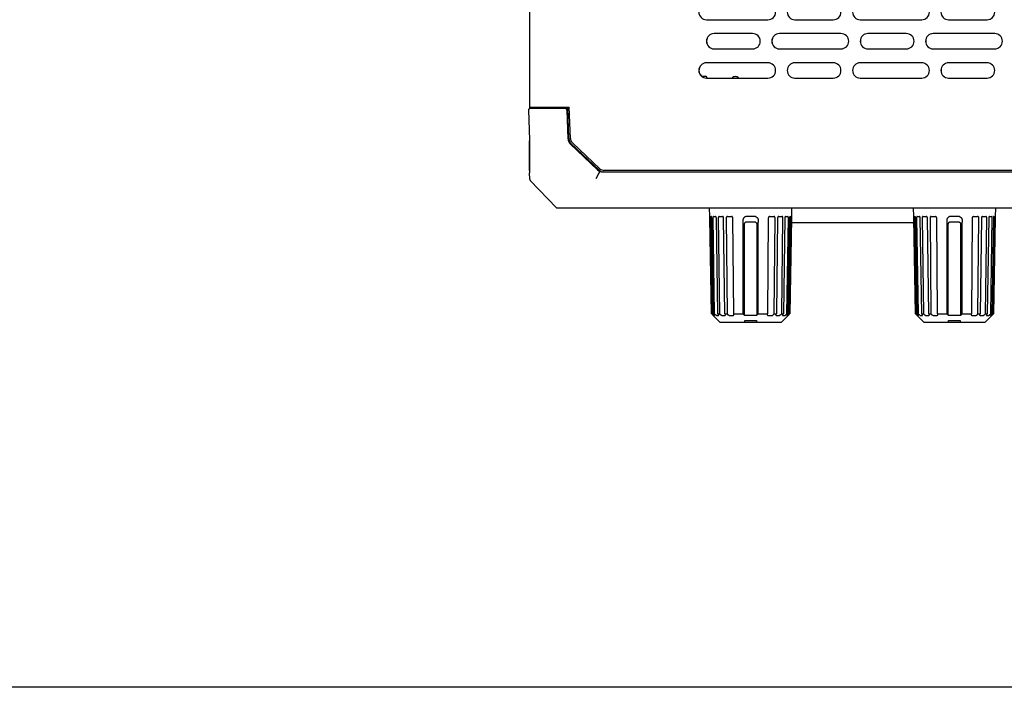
# Model space of a CAD drawing. Header units: millimetres. Extents: x -234 to 606, y -89 to 427.
# Tile 1 of 21: x -16 to 112, y -89 to -2. Entities that reach past the tile are written whole.
import ezdxf

# ---------------------------------------------------------------- set-up
doc = ezdxf.new("R2010")
doc.units = ezdxf.units.MM
doc.header["$LTSCALE"] = 23.1
doc.layers.get('0').update_dxf_attribs({"linetype": 'CONTINUOUS'})
doc.layers.add('06_ALL_SURFS', color=7, linetype='CONTINUOUS')
doc.layers.add('20_ALL_FEATURES', color=7, linetype='CONTINUOUS')

msp = doc.modelspace()

# ---------------------------------------------------------------- linework, layer by layer
msp.add_lwpolyline([(-233.567, 426.587), (605.944, 426.587), (605.944, -88.71), (-233.567, -88.71)], close=True)
at = {"layer": '06_ALL_SURFS', "color": 7}
for p, q in [((50.63, 44.667), (50.63, -13.465)), ((73.677, -1.882), (81.677, -1.882)), ((85.177, -1.882), (90.177, -1.882)), ((93.677, -1.882), (101.677, -1.882)), ((105.177, -1.882), (110.177, -1.882)), ((79.677, -3.682), (74.677, -3.682)), ((91.177, -3.682), (83.177, -3.682)), ((99.677, -3.682), (94.677, -3.682)), ((111.177, -3.682), (103.177, -3.682)), ((74.677, -5.682), (79.677, -5.682)), ((83.177, -5.682), (91.177, -5.682)), ((94.677, -5.682), (99.677, -5.682)), ((103.177, -5.682), (111.177, -5.682)), ((81.677, -7.482), (73.677, -7.482)), ((90.177, -7.482), (85.177, -7.482)), ((101.677, -7.482), (93.677, -7.482)), ((110.177, -7.482), (105.177, -7.482)), ((73.031, -9.242), (73.553, -9.242)), ((73.677, -9.482), (81.677, -9.482)), ((73.753, -9.43), (73.756, -9.482)), ((85.177, -9.482), (90.177, -9.482)), ((93.677, -9.482), (101.677, -9.482)), ((105.177, -9.482), (110.177, -9.482)), ((50.52, -13.649), (50.628, -17.523)), ((50.63, -13.243), (55.829, -13.243)), ((55.468, -13.443), (50.72, -13.443)), ((50.83, -13.443), (50.83, -13.243)), ((50.83, -13.343), (55.632, -13.343)), ((52.697, -13.343), (52.696, -13.443)), ((52.714, -13.343), (52.713, -13.443)), ((53.116, -13.343), (53.114, -13.443)), ((54.725, -13.243), (54.724, -13.343)), ((55.468, -13.443), (55.467, -13.487)), ((55.672, -17.36), (55.542, -13.636)), ((55.772, -17.336), (55.632, -13.343)), ((55.971, -17.329), (55.829, -13.243)), ((50.628, -17.523), (50.631, -17.686)), ((50.63, -21.482), (50.63, -17.617)), ((50.631, -17.686), (50.634, -17.842)), ((50.634, -17.842), (50.636, -17.989)), ((59.79, -21.263), (56.221, -17.882)), ((50.636, -17.989), (50.637, -18.098)), ((50.637, -18.098), (50.638, -18.197)), ((50.638, -18.197), (50.638, -21.613)), ((56, -18.086), (59.507, -21.408)), ((59.653, -21.408), (56.083, -18.027)), ((57.168, -19.192), (57.173, -19.059)), ((50.63, -21.482), (50.638, -21.482)), ((50.636, -21.772), (50.635, -21.784)), ((50.637, -21.729), (50.636, -21.752)), ((50.636, -21.752), (50.636, -21.772)), ((50.638, -21.661), (50.637, -21.703)), ((50.637, -21.703), (50.637, -21.729)), ((50.638, -21.613), (50.638, -21.661)), ((170.928, -21.482), (60.34, -21.482)), ((60.34, -21.682), (170.928, -21.682)), ((50.635, -21.798), (50.635, -21.784)), ((50.671, -22.621), (50.635, -21.798)), ((50.75, -22.805), (54.153, -26.343)), ((59.34, -22.52), (59.733, -21.798)), ((54.153, -26.343), (177.133, -26.343)), ((74.109, -27.48), (74.089, -26.343)), ((84.744, -26.343), (84.724, -27.48)), ((100.634, -27.48), (100.615, -26.343)), ((111.269, -26.343), (111.25, -27.48)), ((74.332, -40.125), (74.114, -27.673)), ((74.144, -27.673), (74.358, -40.125)), ((74.166, -27.473), (74.292, -27.473)), ((74.563, -40.125), (74.351, -27.673)), ((74.494, -27.673), (74.69, -40.125)), ((74.569, -27.473), (74.855, -27.473)), ((75.154, -40.125), (74.963, -27.673)), ((75.209, -27.673), (75.372, -40.125)), ((75.332, -27.473), (75.756, -27.473)), ((76.062, -40.125), (75.906, -27.673)), ((76.237, -27.673), (76.355, -40.125)), ((76.397, -27.473), (76.929, -27.473)), ((77.218, -40.125), (77.109, -27.673)), ((81.723, -27.673), (81.615, -40.125)), ((81.904, -27.473), (82.435, -27.473)), ((82.478, -40.125), (82.595, -27.673)), ((82.926, -27.673), (82.771, -40.125)), ((83.076, -27.473), (83.501, -27.473)), ((83.46, -40.125), (83.623, -27.673)), ((83.869, -27.673), (83.678, -40.125)), ((83.978, -27.473), (84.264, -27.473)), ((84.143, -40.125), (84.339, -27.673)), ((84.482, -27.673), (84.27, -40.125)), ((84.475, -40.125), (84.69, -27.673)), ((84.719, -27.673), (84.501, -40.125)), ((84.541, -27.473), (84.668, -27.473)), ((100.858, -40.125), (100.64, -27.673)), ((100.669, -27.673), (100.883, -40.125)), ((100.691, -27.473), (100.817, -27.473)), ((101.089, -40.125), (100.877, -27.673)), ((101.019, -27.673), (101.215, -40.125)), ((101.094, -27.473), (101.38, -27.473)), ((101.68, -40.125), (101.489, -27.673)), ((101.735, -27.673), (101.898, -40.125)), ((101.857, -27.473), (102.281, -27.473)), ((102.587, -40.125), (102.431, -27.673)), ((102.762, -27.673), (102.88, -40.125)), ((102.923, -27.473), (103.454, -27.473)), ((103.743, -40.125), (103.634, -27.673)), ((108.248, -27.673), (108.14, -40.125)), ((108.429, -27.473), (108.96, -27.473)), ((109.003, -40.125), (109.121, -27.673)), ((109.452, -27.673), (109.296, -40.125)), ((109.602, -27.473), (110.026, -27.473)), ((109.986, -40.125), (110.149, -27.673)), ((110.395, -27.673), (110.204, -40.125)), ((110.503, -27.473), (110.789, -27.473)), ((110.668, -40.125), (110.864, -27.673)), ((111.007, -27.673), (110.795, -40.125)), ((111.001, -40.125), (111.215, -27.673)), ((111.244, -27.673), (111.026, -40.125)), ((111.066, -27.473), (111.193, -27.473)), ((86.53, -28.282), (84.83, -28.282)), ((98.83, -28.282), (86.53, -28.282)), ((100.531, -28.282), (98.83, -28.282)), ((74.332, -40.125), (74.339, -40.131)), ((74.332, -40.125), (74.358, -40.125)), ((74.364, -40.131), (74.358, -40.125)), ((74.543, -40.338), (75.417, -41.212)), ((74.563, -40.125), (74.57, -40.131)), ((74.563, -40.125), (74.69, -40.125)), ((74.696, -40.131), (74.69, -40.125)), ((75.154, -40.125), (75.16, -40.131)), ((75.154, -40.125), (75.372, -40.125)), ((75.377, -40.131), (75.372, -40.125)), ((76.062, -40.125), (76.066, -40.131)), ((76.062, -40.125), (76.355, -40.125)), ((76.358, -40.131), (76.355, -40.125)), ((77.218, -40.125), (77.221, -40.131)), ((77.218, -40.125), (78.416, -40.125)), ((80.416, -40.125), (81.615, -40.125)), ((81.611, -40.131), (81.615, -40.125)), ((82.478, -40.125), (82.474, -40.131)), ((82.478, -40.125), (82.771, -40.125)), ((82.766, -40.131), (82.771, -40.125)), ((83.417, -41.212), (84.29, -40.338)), ((83.46, -40.125), (83.455, -40.131)), ((83.46, -40.125), (83.678, -40.125)), ((83.672, -40.131), (83.678, -40.125)), ((84.143, -40.125), (84.137, -40.131)), ((84.143, -40.125), (84.27, -40.125)), ((84.263, -40.131), (84.27, -40.125)), ((84.475, -40.125), (84.469, -40.131)), ((84.475, -40.125), (84.501, -40.125)), ((84.494, -40.131), (84.501, -40.125)), ((100.858, -40.125), (100.883, -40.125)), ((100.858, -40.125), (100.864, -40.131)), ((100.89, -40.131), (100.883, -40.125)), ((101.069, -40.338), (101.942, -41.212)), ((101.089, -40.125), (101.215, -40.125)), ((101.089, -40.125), (101.095, -40.131)), ((101.221, -40.131), (101.215, -40.125)), ((101.68, -40.125), (101.898, -40.125)), ((101.68, -40.125), (101.686, -40.131)), ((101.903, -40.131), (101.898, -40.125)), ((102.587, -40.125), (102.88, -40.125)), ((102.587, -40.125), (102.592, -40.131)), ((102.884, -40.131), (102.88, -40.125)), ((103.743, -40.125), (104.941, -40.125)), ((103.743, -40.125), (103.746, -40.131)), ((106.941, -40.125), (108.14, -40.125)), ((108.137, -40.131), (108.14, -40.125)), ((109.003, -40.125), (108.999, -40.131)), ((109.003, -40.125), (109.296, -40.125)), ((109.291, -40.131), (109.296, -40.125)), ((109.942, -41.212), (110.815, -40.338)), ((109.986, -40.125), (109.981, -40.131)), ((109.986, -40.125), (110.204, -40.125)), ((110.198, -40.131), (110.204, -40.125)), ((110.668, -40.125), (110.662, -40.131)), ((110.668, -40.125), (110.795, -40.125)), ((110.788, -40.131), (110.795, -40.125)), ((111.001, -40.125), (110.994, -40.131)), ((111.001, -40.125), (111.026, -40.125)), ((111.02, -40.131), (111.026, -40.125)), ((75.417, -41.212), (78.661, -41.212)), ((78.661, -41.012), (80.176, -41.012)), ((78.661, -41.212), (78.661, -41.012)), ((78.662, -41.212), (83.417, -41.212)), ((80.176, -41.012), (80.176, -41.212)), ((101.942, -41.212), (105.186, -41.212)), ((105.186, -41.012), (106.702, -41.012)), ((105.186, -41.212), (105.186, -41.012)), ((105.187, -41.212), (109.942, -41.212)), ((106.702, -41.012), (106.702, -41.212))]:
    msp.add_line(p, q, dxfattribs=at)
for points in [[(50.671, -22.621), (50.672, -22.631), (50.673, -22.641)], [(50.673, -22.641), (50.674, -22.651), (50.676, -22.661), (50.678, -22.67), (50.68, -22.68), (50.683, -22.69), (50.686, -22.699), (50.689, -22.708), (50.693, -22.718), (50.697, -22.727), (50.701, -22.736), (50.706, -22.745), (50.711, -22.753), (50.716, -22.762), (50.722, -22.77), (50.728, -22.778), (50.734, -22.786)], [(50.734, -22.786), (50.74, -22.794), (50.747, -22.801), (50.75, -22.805)]]:
    msp.add_lwpolyline(points, dxfattribs=at)
for centre, radius, start, end in [((73.677, -0.882), 1, 90, 270), ((81.677, -0.882), 1, 270, 90), ((85.177, -0.882), 1, 90, 270), ((90.177, -0.882), 1, 270, 90), ((93.677, -0.882), 1, 90, 270), ((101.677, -0.882), 1, 270, 90), ((105.177, -0.882), 1, 90, 270), ((110.177, -0.882), 1, 270, 90), ((74.677, -4.682), 1, 90, 270), ((74.695, -4.682), 1, 91.04879, 268.9512), ((79.677, -4.682), 1, 270, 90), ((83.177, -4.682), 1, 90, 270), ((83.195, -4.682), 1, 91.04879, 268.9512), ((91.177, -4.682), 1, 270, 90), ((94.677, -4.682), 1, 90, 270), ((94.695, -4.682), 1, 91.04879, 268.9512), ((99.677, -4.682), 1, 270, 90), ((103.177, -4.682), 1, 90, 270), ((103.195, -4.682), 1, 91.04879, 268.9512), ((111.177, -4.682), 1, 270, 90), ((73.677, -8.482), 1, 90, 270), ((73.695, -8.482), 1, 91.04901, 229.57614), ((81.677, -8.482), 1, 270, 90), ((85.177, -8.482), 1, 90, 270), ((85.195, -8.482), 1, 91.04901, 268.95098), ((90.177, -8.482), 1, 270, 90), ((93.677, -8.482), 1, 90, 270), ((93.695, -8.482), 1, 91.04901, 268.95098), ((101.677, -8.482), 1, 270, 90), ((105.177, -8.482), 1, 90, 270), ((105.195, -8.482), 1, 91.04901, 268.95098), ((110.177, -8.482), 1, 270, 90), ((73.553, -9.442), 0.2, 3.3224, 90), ((77.423, -9.932), 0.65, 43.81834, 136.18166), ((50.72, -13.643), 0.2, 90, 181.5919), ((55.342, -13.643), 0.2, 2, 90), ((56.722, -17.323), 1.05, 182, 226.55526), ((56.771, -17.301), 1, 182, 226.5553), ((56.771, -17.301), 0.8, 182, 226.5553), ((60.195, -20.682), 1, 226.55529, 269.99998), ((60.34, -20.682), 1, 226.5553, 270), ((60.34, -20.682), 0.8, 226.5553, 270), ((50.954, -22.608), 0.283, 182.5, 223.88279), ((84.83, -27.982), 0.3, 246.0785, 269.91043), ((100.53, -27.982), 0.3, 270.07691, 293.56593), ((74.654, -40.127), 0.225, 283.49334, 287.13164), ((75.101, -39.318), 1.034, 262.20434, 277.79566), ((75.864, -38.081), 2.271, 264.74154, 275.25846), ((76.891, -36.794), 3.558, 265.8009, 274.1991), ((92.55, -26.256), 19.802, 224.45744, 225.27768), ((79.416, 80.726), 121.055, 269.62134, 270.37867), ((65.893, -25.873), 20.348, 314.74073, 315.53887), ((81.941, -36.793), 3.559, 265.80148, 274.19852), ((82.968, -38.08), 2.272, 264.74282, 275.25718), ((83.732, -39.317), 1.035, 262.20776, 277.79224), ((84.179, -40.126), 0.226, 252.8861, 256.52097), ((101.179, -40.127), 0.225, 283.49334, 287.13164), ((101.627, -39.318), 1.034, 262.20434, 277.79566), ((102.39, -38.081), 2.271, 264.74154, 275.25846), ((103.416, -36.794), 3.558, 265.8009, 274.1991), ((119.075, -26.256), 19.802, 224.45744, 225.27768), ((105.941, 80.726), 121.055, 269.62134, 270.37867), ((92.419, -25.873), 20.348, 314.74073, 315.53887), ((108.467, -36.793), 3.559, 265.80148, 274.19852), ((109.494, -38.08), 2.272, 264.74282, 275.25718), ((110.257, -39.317), 1.035, 262.20776, 277.79224), ((110.705, -40.126), 0.226, 252.8861, 256.52097)]:
    msp.add_arc(centre, radius, start, end, dxfattribs=at)
for points, knots in [([(59.733, -21.798), (59.738, -21.786), (59.749, -21.761), (59.763, -21.726), (59.775, -21.698), (59.783, -21.677), (59.789, -21.663), (59.794, -21.65), (59.799, -21.639), (59.803, -21.629), (59.806, -21.622), (59.808, -21.617), (59.809, -21.614), (59.81, -21.612), (59.811, -21.61), (59.812, -21.608), (59.812, -21.607), (59.812, -21.606), (59.813, -21.606), (59.813, -21.606), (59.813, -21.606), (59.813, -21.606)], [0, 0, 0, 0, 0.1919296, 0.3791978, 0.5527191, 0.6317972, 0.7048017, 0.7710658, 0.8299224, 0.8807071, 0.9229018, 0.9406835, 0.9562081, 0.9694407, 0.9803463, 0.9888898, 0.9950365, 0.9972, 0.9987512, 0.9996858, 1, 1, 1, 1]), ([(74.114, -27.673), (74.114, -27.651), (74.113, -27.611), (74.112, -27.555), (74.11, -27.512), (74.109, -27.489), (74.109, -27.48)], [0, 0, 0, 0, 0.3332619, 0.6308404, 0.8612203, 1, 1, 1, 1]), ([(74.166, -27.473), (74.163, -27.473), (74.16, -27.476), (74.157, -27.482), (74.154, -27.492), (74.15, -27.508), (74.147, -27.533), (74.145, -27.563), (74.143, -27.61), (74.143, -27.647), (74.144, -27.673)], [0, 0, 0, 0, 0.0325978, 0.0588785, 0.0931018, 0.1854805, 0.307977, 0.4564213, 0.6255365, 1, 1, 1, 1]), ([(74.351, -27.673), (74.351, -27.66), (74.35, -27.634), (74.346, -27.597), (74.34, -27.563), (74.333, -27.533), (74.324, -27.508), (74.315, -27.491), (74.308, -27.482), (74.302, -27.476), (74.296, -27.473), (74.292, -27.473)], [0, 0, 0, 0, 0.1798131, 0.353786, 0.5153308, 0.659243, 0.7810958, 0.8777347, 0.9164125, 0.9490109, 1, 1, 1, 1]), ([(74.569, -27.473), (74.563, -27.473), (74.552, -27.476), (74.537, -27.489), (74.524, -27.508), (74.513, -27.533), (74.504, -27.563), (74.498, -27.597), (74.494, -27.634), (74.494, -27.66), (74.494, -27.673)], [0, 0, 0, 0, 0.0707795, 0.1523847, 0.2519107, 0.3715026, 0.5098515, 0.6638091, 0.8291226, 1, 1, 1, 1]), ([(74.963, -27.673), (74.963, -27.647), (74.957, -27.598), (74.937, -27.542), (74.915, -27.507), (74.896, -27.488), (74.876, -27.476), (74.862, -27.473), (74.855, -27.473)], [0, 0, 0, 0, 0.3140851, 0.5959944, 0.7174484, 0.8238329, 0.9165761, 1, 1, 1, 1]), ([(75.332, -27.473), (75.323, -27.473), (75.306, -27.476), (75.282, -27.488), (75.261, -27.507), (75.235, -27.542), (75.214, -27.598), (75.209, -27.647), (75.209, -27.673)], [0, 0, 0, 0, 0.09738, 0.1990069, 0.3088167, 0.4292259, 0.7005638, 1, 1, 1, 1]), ([(75.906, -27.673), (75.906, -27.647), (75.898, -27.597), (75.87, -27.541), (75.839, -27.506), (75.813, -27.487), (75.785, -27.476), (75.766, -27.473), (75.756, -27.473)], [0, 0, 0, 0, 0.2827925, 0.5482956, 0.6711726, 0.786544, 0.8955133, 1, 1, 1, 1]), ([(76.397, -27.473), (76.387, -27.473), (76.365, -27.476), (76.334, -27.487), (76.306, -27.506), (76.273, -27.54), (76.244, -27.596), (76.237, -27.647), (76.237, -27.673)], [0, 0, 0, 0, 0.1134475, 0.2283716, 0.346317, 0.4687549, 0.7272131, 1, 1, 1, 1]), ([(77.109, -27.673), (77.109, -27.647), (77.099, -27.595), (77.059, -27.529), (77, -27.484), (76.952, -27.473), (76.929, -27.473)], [0, 0, 0, 0, 0.2629962, 0.5193275, 0.7646003, 1, 1, 1, 1]), ([(78.454, -27.781), (78.448, -27.796), (78.437, -27.826), (78.425, -27.873), (78.418, -27.921), (78.416, -27.969), (78.415, -28.017), (78.416, -28.065), (78.416, -28.114), (78.416, -28.178), (78.416, -28.258), (78.416, -28.355), (78.416, -28.451), (78.416, -28.548), (78.416, -28.644), (78.416, -28.773), (78.416, -28.934), (78.416, -29.127), (78.416, -29.384), (78.416, -29.705), (78.416, -30.091), (78.416, -30.477), (78.416, -30.863), (78.416, -31.249), (78.416, -31.764), (78.416, -32.407), (78.416, -33.179), (78.416, -33.95), (78.416, -34.722), (78.416, -35.494), (78.416, -36.266), (78.416, -37.295), (78.416, -38.581), (78.416, -39.61), (78.416, -40.125)], [0, 0, 0, 0, 0.0039015, 0.0078139, 0.0117203, 0.015625, 0.0195377, 0.0234493, 0.0273557, 0.0312597, 0.0390705, 0.046884, 0.0546965, 0.0625086, 0.0703211, 0.0781336, 0.0937584, 0.1093833, 0.1250081, 0.1562578, 0.1875076, 0.2187573, 0.250007, 0.2812567, 0.3125064, 0.3750058, 0.4375053, 0.5000047, 0.5625041, 0.6250035, 0.6875029, 0.7500024, 0.8750012, 1, 1, 1, 1]), ([(80.107, -27.511), (80.09, -27.504), (80.055, -27.491), (79.983, -27.475), (79.908, -27.472), (79.834, -27.472), (79.759, -27.473), (79.666, -27.473), (79.554, -27.473), (79.405, -27.473), (79.256, -27.473), (79.126, -27.473), (79.051, -27.472), (78.995, -27.472), (78.939, -27.472), (78.884, -27.474), (78.828, -27.479), (78.774, -27.492), (78.722, -27.511), (78.655, -27.544), (78.579, -27.597), (78.505, -27.681), (78.468, -27.747), (78.454, -27.781)], [0, 0, 0, 0, 0.0311511, 0.0623185, 0.1247273, 0.155994, 0.1872853, 0.2499337, 0.3126441, 0.3753891, 0.5008709, 0.5635528, 0.5948669, 0.6261534, 0.6574152, 0.6886745, 0.7198699, 0.751048, 0.7821961, 0.8133186, 0.8754498, 0.9376468, 1, 1, 1, 1]), ([(78.631, -28.379), (78.64, -28.35), (78.668, -28.295), (78.732, -28.229), (78.8, -28.193), (78.859, -28.179), (78.904, -28.174), (78.949, -28.173), (78.995, -28.173), (79.04, -28.173), (79.101, -28.173), (79.177, -28.173), (79.268, -28.173), (79.359, -28.173), (79.45, -28.173), (79.541, -28.173), (79.632, -28.173), (79.708, -28.173), (79.769, -28.173), (79.814, -28.173), (79.86, -28.173), (79.905, -28.173), (79.951, -28.176), (79.981, -28.181), (79.995, -28.184)], [0, 0, 0, 0, 0.0623147, 0.1244808, 0.1865899, 0.2177506, 0.2489533, 0.2801671, 0.3114054, 0.3426645, 0.373943, 0.4365483, 0.4992026, 0.5618872, 0.6245837, 0.6872734, 0.7499377, 0.8125581, 0.8438459, 0.8751161, 0.9063656, 0.9375898, 0.9688214, 1, 1, 1, 1]), ([(79.995, -28.184), (80.023, -28.191), (80.076, -28.214), (80.131, -28.26), (80.167, -28.305), (80.188, -28.342), (80.204, -28.382), (80.216, -28.439), (80.22, -28.51), (80.216, -28.596), (80.216, -28.682), (80.216, -28.74), (80.216, -28.768)], [0, 0, 0, 0, 0.1242168, 0.2485422, 0.3109305, 0.3734128, 0.4359506, 0.4986029, 0.6238704, 0.749255, 0.8746281, 1, 1, 1, 1]), ([(80.107, -27.511), (80.14, -27.524), (80.201, -27.558), (80.281, -27.626), (80.335, -27.696), (80.369, -27.757), (80.388, -27.806), (80.403, -27.857), (80.412, -27.909), (80.416, -27.961), (80.417, -28.014), (80.416, -28.067), (80.416, -28.119), (80.416, -28.172), (80.416, -28.207), (80.416, -28.225)], [0, 0, 0, 0, 0.1243135, 0.2487545, 0.3733374, 0.4358575, 0.4984811, 0.5612267, 0.6239961, 0.6866326, 0.749295, 0.8120325, 0.8747196, 0.9373604, 1, 1, 1, 1]), ([(81.904, -27.473), (81.88, -27.473), (81.832, -27.484), (81.773, -27.529), (81.733, -27.595), (81.723, -27.647), (81.723, -27.673)], [0, 0, 0, 0, 0.2354164, 0.4806957, 0.7370204, 1, 1, 1, 1]), ([(82.595, -27.673), (82.596, -27.647), (82.588, -27.596), (82.56, -27.54), (82.526, -27.506), (82.498, -27.487), (82.467, -27.476), (82.446, -27.473), (82.435, -27.473)], [0, 0, 0, 0, 0.2727731, 0.5312235, 0.6536631, 0.7716122, 0.886543, 1, 1, 1, 1]), ([(83.076, -27.473), (83.067, -27.473), (83.047, -27.476), (83.019, -27.487), (82.993, -27.506), (82.962, -27.541), (82.934, -27.597), (82.927, -27.647), (82.926, -27.673)], [0, 0, 0, 0, 0.1045008, 0.2134826, 0.3288622, 0.4517408, 0.7172331, 1, 1, 1, 1]), ([(83.623, -27.673), (83.624, -27.647), (83.619, -27.598), (83.597, -27.542), (83.572, -27.507), (83.55, -27.488), (83.526, -27.476), (83.509, -27.473), (83.501, -27.473)], [0, 0, 0, 0, 0.2994138, 0.5707375, 0.691148, 0.8009639, 0.902603, 1, 1, 1, 1]), ([(83.978, -27.473), (83.971, -27.473), (83.956, -27.476), (83.936, -27.488), (83.918, -27.507), (83.895, -27.542), (83.875, -27.598), (83.87, -27.647), (83.869, -27.673)], [0, 0, 0, 0, 0.0834463, 0.1762075, 0.2826024, 0.4040575, 0.6859504, 1, 1, 1, 1]), ([(84.339, -27.673), (84.339, -27.66), (84.339, -27.634), (84.335, -27.597), (84.329, -27.563), (84.32, -27.533), (84.309, -27.508), (84.296, -27.489), (84.281, -27.476), (84.269, -27.473), (84.264, -27.473)], [0, 0, 0, 0, 0.1708614, 0.3361616, 0.4901064, 0.6284472, 0.7480382, 0.8475706, 0.9291934, 1, 1, 1, 1]), ([(84.541, -27.473), (84.537, -27.473), (84.531, -27.476), (84.525, -27.482), (84.517, -27.491), (84.509, -27.508), (84.5, -27.533), (84.493, -27.563), (84.487, -27.597), (84.483, -27.634), (84.482, -27.66), (84.482, -27.673)], [0, 0, 0, 0, 0.0510214, 0.0836313, 0.1223174, 0.2189651, 0.340816, 0.4847199, 0.6462514, 0.8202061, 1, 1, 1, 1]), ([(84.69, -27.673), (84.69, -27.647), (84.69, -27.61), (84.688, -27.563), (84.686, -27.533), (84.683, -27.508), (84.679, -27.492), (84.676, -27.482), (84.673, -27.476), (84.67, -27.473), (84.668, -27.473)], [0, 0, 0, 0, 0.3744473, 0.5435516, 0.6919859, 0.8144767, 0.9068542, 0.9410809, 0.9673692, 1, 1, 1, 1]), ([(84.724, -27.48), (84.724, -27.489), (84.723, -27.512), (84.722, -27.555), (84.72, -27.611), (84.719, -27.651), (84.719, -27.673)], [0, 0, 0, 0, 0.1387728, 0.3691413, 0.6667237, 1, 1, 1, 1]), ([(100.64, -27.673), (100.639, -27.651), (100.639, -27.611), (100.637, -27.555), (100.635, -27.512), (100.635, -27.489), (100.634, -27.48)], [0, 0, 0, 0, 0.3332619, 0.6308404, 0.8612203, 1, 1, 1, 1]), ([(100.691, -27.473), (100.689, -27.473), (100.685, -27.476), (100.683, -27.482), (100.679, -27.492), (100.676, -27.508), (100.673, -27.533), (100.671, -27.563), (100.669, -27.61), (100.668, -27.647), (100.669, -27.673)], [0, 0, 0, 0, 0.0325978, 0.0588785, 0.0931018, 0.1854805, 0.307977, 0.4564213, 0.6255365, 1, 1, 1, 1]), ([(100.877, -27.673), (100.876, -27.66), (100.875, -27.634), (100.871, -27.597), (100.865, -27.563), (100.858, -27.533), (100.849, -27.508), (100.841, -27.491), (100.833, -27.482), (100.827, -27.476), (100.821, -27.473), (100.817, -27.473)], [0, 0, 0, 0, 0.1798131, 0.353786, 0.5153308, 0.659243, 0.7810958, 0.8777347, 0.9164125, 0.9490109, 1, 1, 1, 1]), ([(101.094, -27.473), (101.089, -27.473), (101.077, -27.476), (101.062, -27.489), (101.049, -27.508), (101.038, -27.533), (101.029, -27.563), (101.023, -27.597), (101.02, -27.634), (101.019, -27.66), (101.019, -27.673)], [0, 0, 0, 0, 0.0707795, 0.1523847, 0.2519107, 0.3715026, 0.5098515, 0.6638091, 0.8291226, 1, 1, 1, 1]), ([(101.489, -27.673), (101.488, -27.647), (101.483, -27.598), (101.463, -27.542), (101.44, -27.507), (101.422, -27.488), (101.402, -27.476), (101.387, -27.473), (101.38, -27.473)], [0, 0, 0, 0, 0.3140851, 0.5959944, 0.7174484, 0.8238329, 0.9165761, 1, 1, 1, 1]), ([(101.857, -27.473), (101.849, -27.473), (101.831, -27.476), (101.807, -27.488), (101.786, -27.507), (101.76, -27.542), (101.739, -27.598), (101.734, -27.647), (101.735, -27.673)], [0, 0, 0, 0, 0.09738, 0.1990069, 0.3088167, 0.4292259, 0.7005638, 1, 1, 1, 1]), ([(102.431, -27.673), (102.431, -27.647), (102.423, -27.597), (102.395, -27.541), (102.364, -27.506), (102.339, -27.487), (102.311, -27.476), (102.291, -27.473), (102.281, -27.473)], [0, 0, 0, 0, 0.2827925, 0.5482956, 0.6711726, 0.786544, 0.8955133, 1, 1, 1, 1]), ([(102.923, -27.473), (102.912, -27.473), (102.89, -27.476), (102.859, -27.487), (102.831, -27.506), (102.798, -27.54), (102.769, -27.596), (102.762, -27.647), (102.762, -27.673)], [0, 0, 0, 0, 0.1134475, 0.2283716, 0.346317, 0.4687549, 0.7272131, 1, 1, 1, 1]), ([(103.634, -27.673), (103.634, -27.647), (103.625, -27.595), (103.585, -27.529), (103.525, -27.484), (103.477, -27.473), (103.454, -27.473)], [0, 0, 0, 0, 0.2629962, 0.5193275, 0.7646003, 1, 1, 1, 1]), ([(104.979, -27.781), (104.973, -27.796), (104.962, -27.826), (104.951, -27.873), (104.944, -27.921), (104.941, -27.969), (104.941, -28.017), (104.941, -28.065), (104.941, -28.114), (104.942, -28.178), (104.941, -28.258), (104.941, -28.355), (104.941, -28.451), (104.941, -28.548), (104.942, -28.644), (104.941, -28.773), (104.941, -28.934), (104.941, -29.127), (104.941, -29.384), (104.941, -29.705), (104.941, -30.091), (104.941, -30.477), (104.941, -30.863), (104.941, -31.249), (104.941, -31.764), (104.941, -32.407), (104.941, -33.179), (104.941, -33.95), (104.941, -34.722), (104.941, -35.494), (104.941, -36.266), (104.941, -37.295), (104.941, -38.581), (104.941, -39.61), (104.941, -40.125)], [0, 0, 0, 0, 0.0039015, 0.0078139, 0.0117203, 0.015625, 0.0195377, 0.0234493, 0.0273557, 0.0312597, 0.0390705, 0.046884, 0.0546965, 0.0625086, 0.0703211, 0.0781336, 0.0937584, 0.1093833, 0.1250081, 0.1562578, 0.1875076, 0.2187573, 0.250007, 0.2812567, 0.3125064, 0.3750058, 0.4375053, 0.5000047, 0.5625041, 0.6250035, 0.6875029, 0.7500024, 0.8750012, 1, 1, 1, 1]), ([(106.633, -27.511), (106.616, -27.504), (106.581, -27.491), (106.508, -27.475), (106.434, -27.472), (106.359, -27.472), (106.285, -27.473), (106.192, -27.473), (106.08, -27.473), (105.931, -27.473), (105.781, -27.473), (105.651, -27.473), (105.576, -27.472), (105.521, -27.472), (105.465, -27.472), (105.409, -27.474), (105.354, -27.479), (105.299, -27.492), (105.247, -27.511), (105.18, -27.544), (105.104, -27.597), (105.03, -27.681), (104.994, -27.747), (104.979, -27.781)], [0, 0, 0, 0, 0.0311511, 0.0623185, 0.1247273, 0.155994, 0.1872853, 0.2499337, 0.3126441, 0.3753891, 0.5008709, 0.5635528, 0.5948669, 0.6261534, 0.6574152, 0.6886745, 0.7198699, 0.751048, 0.7821961, 0.8133186, 0.8754498, 0.9376468, 1, 1, 1, 1]), ([(105.156, -28.379), (105.166, -28.35), (105.193, -28.295), (105.257, -28.229), (105.325, -28.193), (105.384, -28.179), (105.429, -28.174), (105.475, -28.173), (105.52, -28.173), (105.565, -28.173), (105.626, -28.173), (105.702, -28.173), (105.793, -28.173), (105.884, -28.173), (105.975, -28.173), (106.067, -28.173), (106.158, -28.173), (106.234, -28.173), (106.294, -28.173), (106.34, -28.173), (106.385, -28.173), (106.431, -28.173), (106.476, -28.176), (106.506, -28.181), (106.521, -28.184)], [0, 0, 0, 0, 0.0623147, 0.1244808, 0.1865899, 0.2177506, 0.2489533, 0.2801671, 0.3114054, 0.3426645, 0.373943, 0.4365483, 0.4992026, 0.5618872, 0.6245837, 0.6872734, 0.7499377, 0.8125581, 0.8438459, 0.8751161, 0.9063656, 0.9375898, 0.9688214, 1, 1, 1, 1]), ([(106.521, -28.184), (106.548, -28.191), (106.601, -28.214), (106.657, -28.26), (106.692, -28.305), (106.714, -28.342), (106.729, -28.382), (106.741, -28.439), (106.745, -28.51), (106.742, -28.596), (106.741, -28.682), (106.742, -28.74), (106.742, -28.768)], [0, 0, 0, 0, 0.1242168, 0.2485422, 0.3109305, 0.3734128, 0.4359506, 0.4986029, 0.6238704, 0.749255, 0.8746281, 1, 1, 1, 1]), ([(106.633, -27.511), (106.665, -27.524), (106.727, -27.558), (106.807, -27.626), (106.861, -27.696), (106.894, -27.757), (106.914, -27.806), (106.928, -27.857), (106.938, -27.909), (106.942, -27.961), (106.942, -28.014), (106.941, -28.067), (106.941, -28.119), (106.941, -28.172), (106.941, -28.207), (106.941, -28.225)], [0, 0, 0, 0, 0.1243135, 0.2487545, 0.3733374, 0.4358575, 0.4984811, 0.5612267, 0.6239961, 0.6866326, 0.749295, 0.8120325, 0.8747196, 0.9373604, 1, 1, 1, 1]), ([(108.429, -27.473), (108.406, -27.473), (108.358, -27.484), (108.298, -27.529), (108.258, -27.595), (108.249, -27.647), (108.248, -27.673)], [0, 0, 0, 0, 0.2354164, 0.4806957, 0.7370204, 1, 1, 1, 1]), ([(109.121, -27.673), (109.121, -27.647), (109.114, -27.596), (109.085, -27.54), (109.052, -27.506), (109.024, -27.487), (108.993, -27.476), (108.971, -27.473), (108.96, -27.473)], [0, 0, 0, 0, 0.2727731, 0.5312235, 0.6536631, 0.7716122, 0.886543, 1, 1, 1, 1]), ([(109.602, -27.473), (109.592, -27.473), (109.573, -27.476), (109.545, -27.487), (109.519, -27.506), (109.488, -27.541), (109.46, -27.597), (109.452, -27.647), (109.452, -27.673)], [0, 0, 0, 0, 0.1045008, 0.2134826, 0.3288622, 0.4517408, 0.7172331, 1, 1, 1, 1]), ([(110.149, -27.673), (110.149, -27.647), (110.144, -27.598), (110.123, -27.542), (110.097, -27.507), (110.076, -27.488), (110.052, -27.476), (110.035, -27.473), (110.026, -27.473)], [0, 0, 0, 0, 0.2994138, 0.5707375, 0.691148, 0.8009639, 0.902603, 1, 1, 1, 1]), ([(110.503, -27.473), (110.496, -27.473), (110.482, -27.476), (110.462, -27.488), (110.443, -27.507), (110.421, -27.542), (110.401, -27.598), (110.395, -27.647), (110.395, -27.673)], [0, 0, 0, 0, 0.0834463, 0.1762075, 0.2826024, 0.4040575, 0.6859504, 1, 1, 1, 1]), ([(110.864, -27.673), (110.865, -27.66), (110.864, -27.634), (110.86, -27.597), (110.854, -27.563), (110.845, -27.533), (110.834, -27.508), (110.821, -27.489), (110.806, -27.476), (110.795, -27.473), (110.789, -27.473)], [0, 0, 0, 0, 0.1708614, 0.3361616, 0.4901064, 0.6284472, 0.7480382, 0.8475706, 0.9291934, 1, 1, 1, 1]), ([(111.066, -27.473), (111.063, -27.473), (111.057, -27.476), (111.05, -27.482), (111.043, -27.491), (111.034, -27.508), (111.026, -27.533), (111.018, -27.563), (111.012, -27.597), (111.009, -27.634), (111.007, -27.66), (111.007, -27.673)], [0, 0, 0, 0, 0.0510214, 0.0836313, 0.1223174, 0.2189651, 0.340816, 0.4847199, 0.6462514, 0.8202061, 1, 1, 1, 1]), ([(111.215, -27.673), (111.215, -27.647), (111.215, -27.61), (111.213, -27.563), (111.211, -27.533), (111.208, -27.508), (111.205, -27.492), (111.201, -27.482), (111.199, -27.476), (111.195, -27.473), (111.193, -27.473)], [0, 0, 0, 0, 0.3744473, 0.5435516, 0.6919859, 0.8144767, 0.9068542, 0.9410809, 0.9673692, 1, 1, 1, 1]), ([(111.25, -27.48), (111.249, -27.489), (111.249, -27.512), (111.247, -27.555), (111.245, -27.611), (111.244, -27.651), (111.244, -27.673)], [0, 0, 0, 0, 0.1387728, 0.3691413, 0.6667237, 1, 1, 1, 1]), ([(78.616, -40.326), (78.616, -39.828), (78.616, -38.832), (78.616, -37.588), (78.616, -36.592), (78.616, -35.845), (78.616, -35.098), (78.616, -34.351), (78.616, -33.605), (78.616, -32.982), (78.616, -32.484), (78.616, -32.111), (78.616, -31.738), (78.616, -31.364), (78.616, -30.991), (78.616, -30.617), (78.616, -30.306), (78.616, -30.057), (78.616, -29.871), (78.616, -29.684), (78.616, -29.497), (78.616, -29.311), (78.616, -29.155), (78.616, -29.031), (78.616, -28.937), (78.616, -28.844), (78.616, -28.751), (78.617, -28.657), (78.614, -28.564), (78.613, -28.471), (78.621, -28.408), (78.631, -28.379)], [0, 0, 0, 0, 0.1250013, 0.2500027, 0.3125034, 0.375004, 0.4375047, 0.5000054, 0.5625061, 0.6250068, 0.6562571, 0.6875074, 0.7187578, 0.7500081, 0.7812584, 0.8125088, 0.8437591, 0.8593843, 0.8750095, 0.8906347, 0.9062598, 0.921885, 0.9375101, 0.9453227, 0.9531354, 0.960948, 0.9687605, 0.9765731, 0.9843861, 0.9921969, 1, 1, 1, 1]), ([(80.216, -28.768), (80.215, -29.25), (80.216, -29.972), (80.216, -30.935), (80.216, -31.899), (80.216, -33.102), (80.216, -34.547), (80.216, -35.992), (80.216, -37.918), (80.216, -39.363), (80.216, -40.326)], [0, 0, 0, 0, 0.1250001, 0.1875, 0.25, 0.3750001, 0.5000001, 0.625, 0.75, 1, 1, 1, 1]), ([(80.416, -40.125), (80.416, -39.133), (80.416, -37.15), (80.416, -34.671), (80.416, -32.687), (80.416, -31.2), (80.416, -29.712), (80.416, -28.721), (80.416, -28.225)], [0, 0, 0, 0, 0.2499999, 0.4999999, 0.6249999, 0.75, 0.8749999, 1, 1, 1, 1]), ([(105.141, -40.326), (105.141, -39.828), (105.141, -38.832), (105.141, -37.588), (105.141, -36.592), (105.141, -35.845), (105.141, -35.098), (105.141, -34.351), (105.141, -33.605), (105.141, -32.982), (105.141, -32.484), (105.141, -32.111), (105.141, -31.738), (105.141, -31.364), (105.141, -30.991), (105.141, -30.617), (105.141, -30.306), (105.141, -30.057), (105.141, -29.871), (105.141, -29.684), (105.141, -29.497), (105.141, -29.311), (105.141, -29.155), (105.141, -29.031), (105.141, -28.937), (105.141, -28.844), (105.141, -28.751), (105.142, -28.657), (105.14, -28.564), (105.138, -28.471), (105.146, -28.408), (105.156, -28.379)], [0, 0, 0, 0, 0.1250013, 0.2500027, 0.3125034, 0.375004, 0.4375047, 0.5000054, 0.5625061, 0.6250068, 0.6562571, 0.6875074, 0.7187578, 0.7500081, 0.7812584, 0.8125088, 0.8437591, 0.8593843, 0.8750095, 0.8906347, 0.9062598, 0.921885, 0.9375101, 0.9453227, 0.9531354, 0.960948, 0.9687605, 0.9765731, 0.9843861, 0.9921969, 1, 1, 1, 1]), ([(106.742, -28.768), (106.741, -29.25), (106.741, -29.972), (106.742, -30.935), (106.742, -31.899), (106.741, -33.102), (106.742, -34.547), (106.742, -35.992), (106.742, -37.918), (106.742, -39.363), (106.742, -40.326)], [0, 0, 0, 0, 0.1250001, 0.1875, 0.25, 0.3750001, 0.5000001, 0.625, 0.75, 1, 1, 1, 1]), ([(106.941, -40.125), (106.941, -39.133), (106.941, -37.15), (106.941, -34.671), (106.941, -32.687), (106.941, -31.2), (106.942, -29.712), (106.941, -28.721), (106.941, -28.225)], [0, 0, 0, 0, 0.2499999, 0.4999999, 0.6249999, 0.75, 0.8749999, 1, 1, 1, 1]), ([(74.339, -40.132), (74.379, -40.172), (74.437, -40.23), (74.505, -40.299), (74.532, -40.327), (74.543, -40.338)], [0, 0, 0, 0, 0.591026, 0.840669, 1, 1, 1, 1]), ([(74.596, -40.342), (74.594, -40.341), (74.589, -40.339), (74.58, -40.333), (74.57, -40.325), (74.553, -40.311), (74.529, -40.29), (74.498, -40.262), (74.465, -40.231), (74.42, -40.188), (74.387, -40.154), (74.364, -40.132)], [0, 0, 0, 0, 0.0218621, 0.0547942, 0.0974491, 0.1481738, 0.26739, 0.402477, 0.5469132, 0.6964779, 1, 1, 1, 1]), ([(74.724, -40.335), (74.724, -40.333), (74.723, -40.328), (74.719, -40.316), (74.709, -40.298), (74.693, -40.274), (74.673, -40.248), (74.651, -40.22), (74.616, -40.18), (74.589, -40.151), (74.57, -40.132)], [0, 0, 0, 0, 0.0256514, 0.0595627, 0.1491246, 0.2616549, 0.390784, 0.5320229, 0.6821906, 1, 1, 1, 1]), ([(74.706, -40.346), (74.688, -40.35), (74.651, -40.354), (74.614, -40.348), (74.596, -40.342)], [0, 0, 0, 0, 0.4977969, 1, 1, 1, 1]), ([(74.961, -40.342), (74.957, -40.342), (74.948, -40.339), (74.928, -40.331), (74.9, -40.315), (74.866, -40.291), (74.831, -40.262), (74.795, -40.231), (74.749, -40.188), (74.717, -40.155), (74.696, -40.132)], [0, 0, 0, 0, 0.036494, 0.0810485, 0.1893862, 0.3147529, 0.4492201, 0.5877439, 0.7271279, 1, 1, 1, 1]), ([(74.72, -40.342), (74.721, -40.342), (74.724, -40.34), (74.724, -40.337), (74.724, -40.335)], [0, 0, 0, 0, 0.4617188, 1, 1, 1, 1]), ([(75.264, -40.313), (75.264, -40.307), (75.262, -40.294), (75.253, -40.265), (75.232, -40.227), (75.2, -40.179), (75.174, -40.148), (75.16, -40.132)], [0, 0, 0, 0, 0.0854482, 0.1859908, 0.4238107, 0.698781, 1, 1, 1, 1]), ([(75.241, -40.342), (75.245, -40.342), (75.251, -40.34), (75.262, -40.331), (75.264, -40.32), (75.264, -40.313)], [0, 0, 0, 0, 0.2618552, 0.4945953, 1, 1, 1, 1]), ([(75.656, -40.342), (75.644, -40.341), (75.618, -40.334), (75.58, -40.316), (75.541, -40.291), (75.491, -40.253), (75.435, -40.201), (75.395, -40.155), (75.377, -40.132)], [0, 0, 0, 0, 0.1032322, 0.2244115, 0.3548517, 0.488472, 0.7522535, 1, 1, 1, 1]), ([(76.066, -40.132), (76.083, -40.155), (76.105, -40.192), (76.123, -40.242), (76.126, -40.267), (76.126, -40.278)], [0, 0, 0, 0, 0.5456546, 0.7856463, 1, 1, 1, 1]), ([(76.126, -40.278), (76.126, -40.286), (76.125, -40.301), (76.117, -40.319), (76.107, -40.329), (76.093, -40.338), (76.081, -40.341), (76.072, -40.342)], [0, 0, 0, 0, 0.2525928, 0.4866334, 0.6035141, 0.7254353, 1, 1, 1, 1]), ([(76.63, -40.342), (76.616, -40.341), (76.586, -40.334), (76.529, -40.31), (76.466, -40.266), (76.404, -40.202), (76.371, -40.155), (76.358, -40.132)], [0, 0, 0, 0, 0.1223438, 0.2542078, 0.5202977, 0.7716589, 1, 1, 1, 1]), ([(77.151, -40.342), (77.167, -40.341), (77.195, -40.334), (77.228, -40.307), (77.245, -40.271), (77.248, -40.246), (77.248, -40.233)], [0, 0, 0, 0, 0.2853099, 0.5299801, 0.7619279, 1, 1, 1, 1]), ([(77.248, -40.233), (77.248, -40.225), (77.245, -40.189), (77.233, -40.156), (77.221, -40.132)], [0, 0, 0, 0, 0.2354268, 1, 1, 1, 1]), ([(81.611, -40.132), (81.607, -40.14), (81.593, -40.172), (81.585, -40.207), (81.585, -40.233)], [0, 0, 0, 0, 0.2667869, 1, 1, 1, 1]), ([(81.585, -40.233), (81.585, -40.246), (81.588, -40.271), (81.604, -40.307), (81.637, -40.334), (81.666, -40.341), (81.681, -40.342)], [0, 0, 0, 0, 0.2380616, 0.4700081, 0.7146843, 1, 1, 1, 1]), ([(82.202, -40.342), (82.216, -40.341), (82.246, -40.334), (82.303, -40.31), (82.367, -40.266), (82.429, -40.202), (82.461, -40.155), (82.474, -40.132)], [0, 0, 0, 0, 0.1223585, 0.2542303, 0.520321, 0.7716724, 1, 1, 1, 1]), ([(82.706, -40.278), (82.706, -40.267), (82.71, -40.242), (82.727, -40.192), (82.749, -40.155), (82.766, -40.132)], [0, 0, 0, 0, 0.2143743, 0.4543693, 1, 1, 1, 1]), ([(82.76, -40.342), (82.752, -40.341), (82.739, -40.338), (82.726, -40.329), (82.716, -40.319), (82.708, -40.301), (82.706, -40.286), (82.706, -40.278)], [0, 0, 0, 0, 0.2745751, 0.3965006, 0.5133833, 0.7474214, 1, 1, 1, 1]), ([(83.455, -40.132), (83.438, -40.155), (83.398, -40.201), (83.342, -40.253), (83.292, -40.291), (83.253, -40.316), (83.215, -40.334), (83.189, -40.341), (83.176, -40.342)], [0, 0, 0, 0, 0.247733, 0.5115087, 0.645129, 0.7755705, 0.8967542, 1, 1, 1, 1]), ([(83.672, -40.132), (83.658, -40.148), (83.632, -40.179), (83.6, -40.227), (83.58, -40.265), (83.571, -40.294), (83.569, -40.307), (83.569, -40.313)], [0, 0, 0, 0, 0.3012043, 0.5761629, 0.8139823, 0.9145335, 1, 1, 1, 1]), ([(83.569, -40.313), (83.569, -40.32), (83.571, -40.331), (83.581, -40.34), (83.588, -40.342), (83.591, -40.342)], [0, 0, 0, 0, 0.5053855, 0.7381294, 1, 1, 1, 1]), ([(83.872, -40.342), (83.876, -40.342), (83.885, -40.339), (83.905, -40.331), (83.932, -40.315), (83.967, -40.291), (84.002, -40.262), (84.038, -40.231), (84.083, -40.188), (84.116, -40.155), (84.137, -40.132)], [0, 0, 0, 0, 0.0365052, 0.0810687, 0.1894181, 0.3147895, 0.4492561, 0.5877753, 0.7271513, 1, 1, 1, 1]), ([(84.263, -40.132), (84.244, -40.151), (84.216, -40.18), (84.182, -40.22), (84.16, -40.248), (84.14, -40.274), (84.124, -40.298), (84.114, -40.316), (84.11, -40.328), (84.109, -40.333), (84.109, -40.335)], [0, 0, 0, 0, 0.3177969, 0.467957, 0.6091882, 0.738312, 0.8508416, 0.9404122, 0.9743336, 1, 1, 1, 1]), ([(84.109, -40.335), (84.109, -40.337), (84.109, -40.34), (84.112, -40.342), (84.113, -40.342)], [0, 0, 0, 0, 0.5382503, 1, 1, 1, 1]), ([(84.237, -40.342), (84.219, -40.348), (84.182, -40.354), (84.145, -40.35), (84.127, -40.346)], [0, 0, 0, 0, 0.5021981, 1, 1, 1, 1]), ([(84.237, -40.342), (84.239, -40.341), (84.244, -40.339), (84.253, -40.333), (84.263, -40.325), (84.28, -40.311), (84.305, -40.29), (84.335, -40.262), (84.368, -40.231), (84.413, -40.188), (84.446, -40.154), (84.469, -40.132)], [0, 0, 0, 0, 0.0218752, 0.0548175, 0.09748, 0.1482102, 0.267432, 0.4025187, 0.5469497, 0.6965055, 1, 1, 1, 1]), ([(84.29, -40.338), (84.301, -40.327), (84.329, -40.299), (84.396, -40.23), (84.454, -40.172), (84.494, -40.132)], [0, 0, 0, 0, 0.1592519, 0.4088888, 1, 1, 1, 1]), ([(100.864, -40.132), (100.905, -40.172), (100.962, -40.23), (101.03, -40.299), (101.058, -40.327), (101.069, -40.338)], [0, 0, 0, 0, 0.591026, 0.840669, 1, 1, 1, 1]), ([(101.121, -40.342), (101.119, -40.341), (101.114, -40.339), (101.106, -40.333), (101.095, -40.325), (101.078, -40.311), (101.054, -40.29), (101.023, -40.262), (100.991, -40.231), (100.946, -40.188), (100.912, -40.154), (100.89, -40.132)], [0, 0, 0, 0, 0.0218621, 0.0547942, 0.0974491, 0.1481738, 0.26739, 0.402477, 0.5469132, 0.6964779, 1, 1, 1, 1]), ([(101.25, -40.335), (101.25, -40.333), (101.249, -40.328), (101.244, -40.316), (101.234, -40.298), (101.218, -40.274), (101.199, -40.248), (101.176, -40.22), (101.142, -40.18), (101.114, -40.151), (101.095, -40.132)], [0, 0, 0, 0, 0.0256514, 0.0595627, 0.1491246, 0.2616549, 0.390784, 0.5320229, 0.6821906, 1, 1, 1, 1]), ([(101.232, -40.346), (101.214, -40.35), (101.176, -40.354), (101.139, -40.348), (101.121, -40.342)], [0, 0, 0, 0, 0.4977969, 1, 1, 1, 1]), ([(101.486, -40.342), (101.482, -40.342), (101.473, -40.339), (101.453, -40.331), (101.426, -40.315), (101.391, -40.291), (101.356, -40.262), (101.32, -40.231), (101.275, -40.188), (101.242, -40.155), (101.221, -40.132)], [0, 0, 0, 0, 0.036494, 0.0810485, 0.1893862, 0.3147529, 0.4492201, 0.5877439, 0.7271279, 1, 1, 1, 1]), ([(101.245, -40.342), (101.247, -40.342), (101.249, -40.34), (101.25, -40.337), (101.25, -40.335)], [0, 0, 0, 0, 0.4617188, 1, 1, 1, 1]), ([(101.789, -40.313), (101.789, -40.307), (101.787, -40.294), (101.778, -40.265), (101.758, -40.227), (101.726, -40.179), (101.7, -40.148), (101.686, -40.132)], [0, 0, 0, 0, 0.0854482, 0.1859908, 0.4238107, 0.698781, 1, 1, 1, 1]), ([(101.767, -40.342), (101.77, -40.342), (101.777, -40.34), (101.787, -40.331), (101.789, -40.32), (101.789, -40.313)], [0, 0, 0, 0, 0.2618552, 0.4945953, 1, 1, 1, 1]), ([(102.182, -40.342), (102.169, -40.341), (102.143, -40.334), (102.105, -40.316), (102.066, -40.291), (102.016, -40.253), (101.96, -40.201), (101.92, -40.155), (101.903, -40.132)], [0, 0, 0, 0, 0.1032322, 0.2244115, 0.3548517, 0.488472, 0.7522535, 1, 1, 1, 1]), ([(102.592, -40.132), (102.609, -40.155), (102.631, -40.192), (102.648, -40.242), (102.652, -40.267), (102.652, -40.278)], [0, 0, 0, 0, 0.5456546, 0.7856463, 1, 1, 1, 1]), ([(102.652, -40.278), (102.652, -40.286), (102.65, -40.301), (102.642, -40.319), (102.632, -40.329), (102.619, -40.338), (102.606, -40.341), (102.598, -40.342)], [0, 0, 0, 0, 0.2525928, 0.4866334, 0.6035141, 0.7254353, 1, 1, 1, 1]), ([(103.156, -40.342), (103.141, -40.341), (103.112, -40.334), (103.055, -40.31), (102.991, -40.266), (102.929, -40.202), (102.897, -40.155), (102.884, -40.132)], [0, 0, 0, 0, 0.1223438, 0.2542078, 0.5202977, 0.7716589, 1, 1, 1, 1]), ([(103.677, -40.342), (103.692, -40.341), (103.721, -40.334), (103.753, -40.307), (103.77, -40.271), (103.773, -40.246), (103.773, -40.233)], [0, 0, 0, 0, 0.2853099, 0.5299801, 0.7619279, 1, 1, 1, 1]), ([(103.773, -40.233), (103.773, -40.225), (103.77, -40.189), (103.758, -40.156), (103.746, -40.132)], [0, 0, 0, 0, 0.2354268, 1, 1, 1, 1]), ([(108.137, -40.132), (108.132, -40.14), (108.118, -40.172), (108.11, -40.207), (108.11, -40.233)], [0, 0, 0, 0, 0.2667869, 1, 1, 1, 1]), ([(108.11, -40.233), (108.11, -40.246), (108.113, -40.271), (108.13, -40.307), (108.162, -40.334), (108.191, -40.341), (108.206, -40.342)], [0, 0, 0, 0, 0.2380616, 0.4700081, 0.7146843, 1, 1, 1, 1]), ([(108.727, -40.342), (108.742, -40.341), (108.771, -40.334), (108.828, -40.31), (108.892, -40.266), (108.954, -40.202), (108.987, -40.155), (108.999, -40.132)], [0, 0, 0, 0, 0.1223585, 0.2542303, 0.520321, 0.7716724, 1, 1, 1, 1]), ([(109.232, -40.278), (109.232, -40.267), (109.235, -40.242), (109.253, -40.192), (109.274, -40.155), (109.291, -40.132)], [0, 0, 0, 0, 0.2143743, 0.4543693, 1, 1, 1, 1]), ([(109.285, -40.342), (109.277, -40.341), (109.265, -40.338), (109.251, -40.329), (109.241, -40.319), (109.233, -40.301), (109.232, -40.286), (109.232, -40.278)], [0, 0, 0, 0, 0.2745751, 0.3965006, 0.5133833, 0.7474214, 1, 1, 1, 1]), ([(109.981, -40.132), (109.963, -40.155), (109.923, -40.201), (109.867, -40.253), (109.817, -40.291), (109.778, -40.316), (109.74, -40.334), (109.714, -40.341), (109.702, -40.342)], [0, 0, 0, 0, 0.247733, 0.5115087, 0.645129, 0.7755705, 0.8967542, 1, 1, 1, 1]), ([(110.198, -40.132), (110.184, -40.148), (110.158, -40.179), (110.126, -40.227), (110.105, -40.265), (110.096, -40.294), (110.094, -40.307), (110.094, -40.313)], [0, 0, 0, 0, 0.3012043, 0.5761629, 0.8139823, 0.9145335, 1, 1, 1, 1]), ([(110.094, -40.313), (110.094, -40.32), (110.096, -40.331), (110.107, -40.34), (110.113, -40.342), (110.117, -40.342)], [0, 0, 0, 0, 0.5053855, 0.7381294, 1, 1, 1, 1]), ([(110.397, -40.342), (110.401, -40.342), (110.41, -40.339), (110.43, -40.331), (110.458, -40.315), (110.492, -40.291), (110.528, -40.262), (110.563, -40.231), (110.609, -40.188), (110.642, -40.155), (110.662, -40.132)], [0, 0, 0, 0, 0.0365052, 0.0810687, 0.1894181, 0.3147895, 0.4492561, 0.5877753, 0.7271513, 1, 1, 1, 1]), ([(110.788, -40.132), (110.769, -40.151), (110.742, -40.18), (110.708, -40.22), (110.685, -40.248), (110.665, -40.274), (110.65, -40.298), (110.64, -40.316), (110.635, -40.328), (110.634, -40.333), (110.634, -40.335)], [0, 0, 0, 0, 0.3177969, 0.467957, 0.6091882, 0.738312, 0.8508416, 0.9404122, 0.9743336, 1, 1, 1, 1]), ([(110.634, -40.335), (110.634, -40.337), (110.634, -40.34), (110.637, -40.342), (110.638, -40.342)], [0, 0, 0, 0, 0.5382503, 1, 1, 1, 1]), ([(110.762, -40.342), (110.745, -40.348), (110.707, -40.354), (110.67, -40.35), (110.652, -40.346)], [0, 0, 0, 0, 0.5021981, 1, 1, 1, 1]), ([(110.762, -40.342), (110.765, -40.341), (110.77, -40.339), (110.778, -40.333), (110.789, -40.325), (110.806, -40.311), (110.83, -40.29), (110.861, -40.262), (110.893, -40.231), (110.938, -40.188), (110.972, -40.154), (110.994, -40.132)], [0, 0, 0, 0, 0.0218752, 0.0548175, 0.09748, 0.1482102, 0.267432, 0.4025187, 0.5469497, 0.6965055, 1, 1, 1, 1]), ([(110.815, -40.338), (110.826, -40.327), (110.854, -40.299), (110.922, -40.23), (110.979, -40.172), (111.02, -40.132)], [0, 0, 0, 0, 0.1592519, 0.4088888, 1, 1, 1, 1])]:
    msp.add_open_spline(points, degree=3, knots=knots, dxfattribs=at)
at = {"layer": '20_ALL_FEATURES', "color": 7}
msp.add_line((60.195, -21.682), (60.34, -21.682), dxfattribs=at)

doc.saveas('drawing.dxf')
